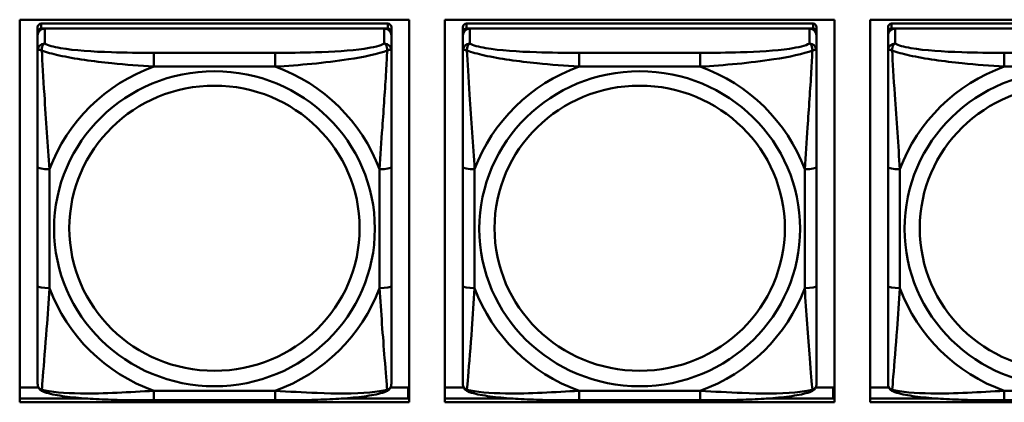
# Model space of a CAD drawing. Header units: inches. Extents: x 0.8 to 75.7, y -7.8 to 49.3.
# Tile 46 of 256: x 35.4 to 37, y 8.5 to 9.1. Entities that reach past the tile are written whole.
import ezdxf

# ---------------------------------------------------------------- set-up
doc = ezdxf.new("R2010")
doc.units = ezdxf.units.IN
doc.header["$MEASUREMENT"] = 0
doc.layers.add('Visible Edges(ROSSANSI)', color=7, linetype='Continuous', lineweight=50)
doc.layers.add('Visible Tangent Edges(ROSSANSI)', color=7, linetype='Continuous', lineweight=50)

msp = doc.modelspace()

# ---------------------------------------------------------------- linework, layer by layer
at = {"layer": 'Visible Edges(ROSSANSI)'}
for p, q in [((35.3514, 8.4858), (35.3514, 9.1245)), ((35.3514, 9.1245), (36.002, 9.1245)), ((35.3814, 9.1121), (35.3814, 9.1038)), ((35.9661, 9.1179), (35.3873, 9.1179)), ((35.3873, 9.1096), (35.9661, 9.1096)), ((35.9602, 9.1096), (35.3932, 9.1096)), ((35.972, 9.1038), (35.972, 9.1121)), ((36.002, 9.1245), (36.002, 8.4858)), ((36.0614, 8.4858), (36.0614, 9.1245)), ((36.0614, 9.1245), (36.712, 9.1245)), ((36.0914, 9.1121), (36.0914, 9.1038)), ((36.6761, 9.1179), (36.0973, 9.1179)), ((36.0973, 9.1096), (36.6761, 9.1096)), ((36.6702, 9.1096), (36.1032, 9.1096)), ((36.682, 9.1038), (36.682, 9.1121)), ((36.712, 9.1245), (36.712, 8.4858)), ((36.7714, 8.4858), (36.7714, 9.1245)), ((36.7714, 9.1245), (37.422, 9.1245)), ((36.8014, 9.1121), (36.8014, 9.1038)), ((37.3861, 9.1179), (36.8073, 9.1179)), ((36.8073, 9.1096), (37.3861, 9.1096)), ((37.3802, 9.1096), (36.8132, 9.1096)), ((35.3814, 9.0981), (35.3814, 9.1038)), ((35.3814, 9.0981), (35.3814, 9.0731)), ((35.972, 9.1038), (35.972, 9.0981)), ((35.972, 9.0731), (35.972, 9.0981)), ((36.0914, 9.0981), (36.0914, 9.1038)), ((36.0914, 9.0981), (36.0914, 9.0731)), ((36.682, 9.1038), (36.682, 9.0981)), ((36.682, 9.0731), (36.682, 9.0981)), ((36.8014, 9.0981), (36.8014, 9.1038)), ((36.8014, 9.0981), (36.8014, 9.0731)), ((35.3814, 8.8787), (35.3814, 8.6801)), ((35.972, 8.6801), (35.972, 8.8787)), ((36.0914, 8.8787), (36.0914, 8.6801)), ((36.682, 8.6801), (36.682, 8.8787)), ((36.8014, 8.8787), (36.8014, 8.6801)), ((35.3514, 8.5107), (35.3827, 8.5107)), ((35.9707, 8.5107), (35.9999, 8.5107)), ((35.9999, 8.5107), (35.9999, 8.4919)), ((36.002, 8.5029), (35.9999, 8.5029)), ((36.0614, 8.5107), (36.0927, 8.5107)), ((36.6807, 8.5107), (36.7099, 8.5107)), ((36.7099, 8.5107), (36.7099, 8.4919)), ((36.712, 8.5029), (36.7099, 8.5029)), ((36.7714, 8.5107), (36.8027, 8.5107)), ((35.3514, 8.4919), (35.4653, 8.4919)), ((36.002, 8.4858), (35.3514, 8.4858)), ((35.7778, 8.4891), (35.5755, 8.4891)), ((35.888, 8.4919), (36.002, 8.4919)), ((36.0614, 8.4919), (36.1753, 8.4919)), ((36.712, 8.4858), (36.0614, 8.4858)), ((36.4878, 8.4891), (36.2855, 8.4891)), ((36.598, 8.4919), (36.712, 8.4919)), ((36.7714, 8.4919), (36.8853, 8.4919)), ((37.422, 8.4858), (36.7714, 8.4858)), ((37.1978, 8.4891), (36.9955, 8.4891))]:
    msp.add_line(p, q, dxfattribs=at)
for centre, major_axis, start_param, end_param in [((35.3873, 9.1121), (-0.00591, 0), 4.712389, 6.283185), ((35.3932, 9.0981), (-0.0118, 0), 4.712389, 6.283185), ((35.3873, 9.1038), (-0.00591, 0), 4.712389, 6.283185), ((35.9602, 9.0981), (0.0118, 0), 0, 1.570796), ((35.9661, 9.1121), (0.00591, 0), 0, 1.570796), ((35.9661, 9.1038), (0.00591, 0), 0, 1.570796), ((36.0973, 9.1121), (-0.00591, 0), 4.712389, 6.283185), ((36.1032, 9.0981), (-0.0118, 0), 4.712389, 6.283185), ((36.0973, 9.1038), (-0.00591, 0), 4.712389, 6.283185), ((36.6702, 9.0981), (0.0118, 0), 0, 1.570796), ((36.6761, 9.1121), (0.00591, 0), 0, 1.570796), ((36.6761, 9.1038), (0.00591, 0), 0, 1.570796), ((36.8073, 9.1121), (-0.00591, 0), 4.712389, 6.283185), ((36.8132, 9.0981), (-0.0118, 0), 4.712389, 6.283185), ((36.8073, 9.1038), (-0.00591, 0), 4.712389, 6.283185)]:
    msp.add_ellipse(centre, major_axis=major_axis, ratio=0.981793, start_param=start_param, end_param=end_param, dxfattribs=at)
for points, knots in [([(35.3814, 9.0731), (35.3814, 9.064), (35.3814, 9.0488), (35.3814, 9.0316), (35.3814, 9.0052), (35.3814, 8.9749), (35.3814, 8.9455), (35.3814, 8.9231), (35.3814, 8.9007), (35.3814, 8.8787)], [-0.7968224, -0.7968224, -0.7968224, -0.7968224, -0.6514613, -0.6514613, -0.6514613, -0.427691, -0.427691, -0.427691, -0.2569517, -0.2569517, -0.2569517, -0.2569517]), ([(35.972, 8.8787), (35.972, 8.9019), (35.972, 8.9256), (35.972, 8.9493), (35.972, 8.9804), (35.972, 9.0127), (35.972, 9.0395), (35.972, 9.0534), (35.972, 9.0654), (35.972, 9.0731)], [0.2569537, 0.2569537, 0.2569537, 0.2569537, 0.4371919, 0.4371919, 0.4371919, 0.6739428, 0.6739428, 0.6739428, 0.7963818, 0.7963818, 0.7963818, 0.7963818]), ([(36.0914, 9.0731), (36.0914, 9.064), (36.0914, 9.0488), (36.0914, 9.0316), (36.0914, 9.0052), (36.0914, 8.9749), (36.0914, 8.9455), (36.0914, 8.9231), (36.0914, 8.9007), (36.0914, 8.8787)], [-0.7968224, -0.7968224, -0.7968224, -0.7968224, -0.6514613, -0.6514613, -0.6514613, -0.427691, -0.427691, -0.427691, -0.2569517, -0.2569517, -0.2569517, -0.2569517]), ([(36.682, 8.8787), (36.682, 8.9019), (36.682, 8.9256), (36.682, 8.9493), (36.682, 8.9804), (36.682, 9.0127), (36.682, 9.0395), (36.682, 9.0534), (36.682, 9.0654), (36.682, 9.0731)], [0.2569537, 0.2569537, 0.2569537, 0.2569537, 0.4371919, 0.4371919, 0.4371919, 0.6739428, 0.6739428, 0.6739428, 0.7963818, 0.7963818, 0.7963818, 0.7963818]), ([(36.8014, 9.0731), (36.8014, 9.064), (36.8014, 9.0488), (36.8014, 9.0316), (36.8014, 9.0052), (36.8014, 8.9749), (36.8014, 8.9455), (36.8014, 8.9231), (36.8014, 8.9007), (36.8014, 8.8787)], [-0.7968224, -0.7968224, -0.7968224, -0.7968224, -0.6514613, -0.6514613, -0.6514613, -0.427691, -0.427691, -0.427691, -0.2569517, -0.2569517, -0.2569517, -0.2569517]), ([(35.3814, 8.6801), (35.3814, 8.6568), (35.3814, 8.6335), (35.3814, 8.6113), (35.3814, 8.5821), (35.3814, 8.5538), (35.3814, 8.5349), (35.3814, 8.5252), (35.3814, 8.5184), (35.3814, 8.5165)], [0.2569537, 0.2569537, 0.2569537, 0.2569537, 0.4371919, 0.4371919, 0.4371919, 0.6739428, 0.6739428, 0.6739428, 0.7963818, 0.7963818, 0.7963818, 0.7963818]), ([(35.972, 8.5165), (35.972, 8.5187), (35.972, 8.5279), (35.972, 8.5407), (35.972, 8.5602), (35.972, 8.5871), (35.972, 8.6148), (35.972, 8.636), (35.972, 8.6581), (35.972, 8.6801)], [-0.7968224, -0.7968224, -0.7968224, -0.7968224, -0.6514613, -0.6514613, -0.6514613, -0.427691, -0.427691, -0.427691, -0.2569517, -0.2569517, -0.2569517, -0.2569517]), ([(36.0914, 8.6801), (36.0914, 8.6568), (36.0914, 8.6335), (36.0914, 8.6113), (36.0914, 8.5821), (36.0914, 8.5538), (36.0914, 8.5349), (36.0914, 8.5252), (36.0914, 8.5184), (36.0914, 8.5165)], [0.2569537, 0.2569537, 0.2569537, 0.2569537, 0.4371919, 0.4371919, 0.4371919, 0.6739428, 0.6739428, 0.6739428, 0.7963818, 0.7963818, 0.7963818, 0.7963818]), ([(36.682, 8.5165), (36.682, 8.5187), (36.682, 8.5279), (36.682, 8.5407), (36.682, 8.5602), (36.682, 8.5871), (36.682, 8.6148), (36.682, 8.636), (36.682, 8.6581), (36.682, 8.6801)], [-0.7968224, -0.7968224, -0.7968224, -0.7968224, -0.6514613, -0.6514613, -0.6514613, -0.427691, -0.427691, -0.427691, -0.2569517, -0.2569517, -0.2569517, -0.2569517]), ([(36.8014, 8.6801), (36.8014, 8.6568), (36.8014, 8.6335), (36.8014, 8.6113), (36.8014, 8.5821), (36.8014, 8.5538), (36.8014, 8.5349), (36.8014, 8.5252), (36.8014, 8.5184), (36.8014, 8.5165)], [0.2569537, 0.2569537, 0.2569537, 0.2569537, 0.4371919, 0.4371919, 0.4371919, 0.6739428, 0.6739428, 0.6739428, 0.7963818, 0.7963818, 0.7963818, 0.7963818]), ([(35.3895, 8.5042), (35.3884, 8.5047), (35.3873, 8.5053), (35.3853, 8.5068), (35.3845, 8.5078), (35.3831, 8.5097), (35.3826, 8.5107), (35.3819, 8.5126), (35.3817, 8.5135), (35.3815, 8.5151), (35.3814, 8.5159), (35.3814, 8.5165)], [0.02510739, 0.02510739, 0.02510739, 0.02510739, 0.03073999, 0.03073999, 0.03637259, 0.03637259, 0.0420052, 0.0420052, 0.0476378, 0.0476378, 0.0532704, 0.0532704, 0.0532704, 0.0532704]), ([(35.5755, 8.4891), (35.562, 8.4891), (35.5483, 8.4892), (35.5211, 8.4895), (35.5075, 8.4899), (35.4806, 8.4909), (35.4673, 8.4916), (35.4416, 8.4938), (35.4295, 8.4951), (35.4074, 8.4987), (35.3979, 8.5007), (35.3895, 8.5042)], [0.2569517, 0.2569517, 0.2569517, 0.2569517, 0.3597049, 0.3597049, 0.4624581, 0.4624581, 0.5652112, 0.5652112, 0.6679644, 0.6679644, 0.7707176, 0.7707176, 0.7707176, 0.7707176]), ([(35.9639, 8.5042), (35.9555, 8.5007), (35.946, 8.4987), (35.9239, 8.4951), (35.9118, 8.4938), (35.8861, 8.4916), (35.8728, 8.4909), (35.8459, 8.4899), (35.8323, 8.4895), (35.805, 8.4892), (35.7914, 8.4891), (35.7778, 8.4891)], [-0.7703505, -0.7703505, -0.7703505, -0.7703505, -0.6676711, -0.6676711, -0.5649918, -0.5649918, -0.4623124, -0.4623124, -0.3596331, -0.3596331, -0.2569537, -0.2569537, -0.2569537, -0.2569537]), ([(35.9639, 8.5042), (35.965, 8.5047), (35.9661, 8.5053), (35.968, 8.5068), (35.9689, 8.5078), (35.9703, 8.5097), (35.9708, 8.5107), (35.9715, 8.5126), (35.9717, 8.5135), (35.9719, 8.5151), (35.972, 8.5159), (35.972, 8.5165)], [0.02510739, 0.02510739, 0.02510739, 0.02510739, 0.03073999, 0.03073999, 0.03637259, 0.03637259, 0.0420052, 0.0420052, 0.0476378, 0.0476378, 0.0532704, 0.0532704, 0.0532704, 0.0532704]), ([(36.0995, 8.5042), (36.0984, 8.5047), (36.0973, 8.5053), (36.0953, 8.5068), (36.0945, 8.5078), (36.0931, 8.5097), (36.0926, 8.5107), (36.0919, 8.5126), (36.0917, 8.5135), (36.0915, 8.5151), (36.0914, 8.5159), (36.0914, 8.5165)], [0.02510739, 0.02510739, 0.02510739, 0.02510739, 0.03073999, 0.03073999, 0.03637259, 0.03637259, 0.0420052, 0.0420052, 0.0476378, 0.0476378, 0.0532704, 0.0532704, 0.0532704, 0.0532704]), ([(36.2855, 8.4891), (36.272, 8.4891), (36.2583, 8.4892), (36.2311, 8.4895), (36.2175, 8.4899), (36.1906, 8.4909), (36.1773, 8.4916), (36.1516, 8.4938), (36.1395, 8.4951), (36.1174, 8.4987), (36.1079, 8.5007), (36.0995, 8.5042)], [0.2569517, 0.2569517, 0.2569517, 0.2569517, 0.3597049, 0.3597049, 0.4624581, 0.4624581, 0.5652112, 0.5652112, 0.6679644, 0.6679644, 0.7707176, 0.7707176, 0.7707176, 0.7707176]), ([(36.6739, 8.5042), (36.6655, 8.5007), (36.656, 8.4987), (36.6339, 8.4951), (36.6218, 8.4938), (36.5961, 8.4916), (36.5828, 8.4909), (36.5559, 8.4899), (36.5423, 8.4895), (36.515, 8.4892), (36.5014, 8.4891), (36.4878, 8.4891)], [-0.7703505, -0.7703505, -0.7703505, -0.7703505, -0.6676711, -0.6676711, -0.5649918, -0.5649918, -0.4623124, -0.4623124, -0.3596331, -0.3596331, -0.2569537, -0.2569537, -0.2569537, -0.2569537]), ([(36.6739, 8.5042), (36.675, 8.5047), (36.6761, 8.5053), (36.678, 8.5068), (36.6789, 8.5078), (36.6803, 8.5097), (36.6808, 8.5107), (36.6815, 8.5126), (36.6817, 8.5135), (36.6819, 8.5151), (36.682, 8.5159), (36.682, 8.5165)], [0.02510739, 0.02510739, 0.02510739, 0.02510739, 0.03073999, 0.03073999, 0.03637259, 0.03637259, 0.0420052, 0.0420052, 0.0476378, 0.0476378, 0.0532704, 0.0532704, 0.0532704, 0.0532704]), ([(36.8095, 8.5042), (36.8084, 8.5047), (36.8073, 8.5053), (36.8053, 8.5068), (36.8045, 8.5078), (36.8031, 8.5097), (36.8026, 8.5107), (36.8019, 8.5126), (36.8017, 8.5135), (36.8015, 8.5151), (36.8014, 8.5159), (36.8014, 8.5165)], [0.02510739, 0.02510739, 0.02510739, 0.02510739, 0.03073999, 0.03073999, 0.03637259, 0.03637259, 0.0420052, 0.0420052, 0.0476378, 0.0476378, 0.0532704, 0.0532704, 0.0532704, 0.0532704]), ([(36.9955, 8.4891), (36.982, 8.4891), (36.9683, 8.4892), (36.9411, 8.4895), (36.9275, 8.4899), (36.9006, 8.4909), (36.8873, 8.4916), (36.8616, 8.4938), (36.8495, 8.4951), (36.8274, 8.4987), (36.8179, 8.5007), (36.8095, 8.5042)], [0.2569517, 0.2569517, 0.2569517, 0.2569517, 0.3597049, 0.3597049, 0.4624581, 0.4624581, 0.5652112, 0.5652112, 0.6679644, 0.6679644, 0.7707176, 0.7707176, 0.7707176, 0.7707176])]:
    msp.add_open_spline(points, degree=3, knots=knots, dxfattribs=at)
at = {"layer": 'Visible Tangent Edges(ROSSANSI)'}
for p, q in [((35.3873, 9.1096), (35.3873, 9.1179)), ((35.3932, 9.0847), (35.3932, 9.1096)), ((35.9602, 9.1096), (35.9602, 9.0847)), ((35.9661, 9.1179), (35.9661, 9.1096)), ((36.0973, 9.1096), (36.0973, 9.1179)), ((36.1032, 9.0847), (36.1032, 9.1096)), ((36.6702, 9.1096), (36.6702, 9.0847)), ((36.6761, 9.1179), (36.6761, 9.1096)), ((36.8073, 9.1096), (36.8073, 9.1179)), ((36.8132, 9.0847), (36.8132, 9.1096)), ((35.5755, 9.0693), (35.5755, 9.0462)), ((35.7778, 9.0693), (35.5755, 9.0693)), ((35.7778, 9.0693), (35.7778, 9.0462)), ((36.2855, 9.0693), (36.2855, 9.0462)), ((36.4878, 9.0693), (36.2855, 9.0693)), ((36.4878, 9.0693), (36.4878, 9.0462)), ((36.9955, 9.0693), (36.9955, 9.0462)), ((37.1978, 9.0693), (36.9955, 9.0693)), ((35.5755, 9.0462), (35.7778, 9.0462)), ((36.2855, 9.0462), (36.4878, 9.0462)), ((36.9955, 9.0462), (37.1978, 9.0462)), ((35.4011, 8.6763), (35.4011, 8.8749)), ((35.9523, 8.8749), (35.9523, 8.6763)), ((36.1111, 8.6763), (36.1111, 8.8749)), ((36.6623, 8.8749), (36.6623, 8.6763)), ((36.8211, 8.6763), (36.8211, 8.8749)), ((35.7778, 8.5051), (35.5755, 8.5051)), ((35.5755, 8.4891), (35.5755, 8.5051)), ((35.7778, 8.4891), (35.7778, 8.5051)), ((36.4878, 8.5051), (36.2855, 8.5051)), ((36.2855, 8.4891), (36.2855, 8.5051)), ((36.4878, 8.4891), (36.4878, 8.5051)), ((37.1978, 8.5051), (36.9955, 8.5051)), ((36.9955, 8.4891), (36.9955, 8.5051))]:
    msp.add_line(p, q, dxfattribs=at)
for centre, major_axis, ratio, start_param, end_param in [((35.3932, 9.0731), (-0.0118, 0), 0.981793, 4.712389, 6.283185), ((35.9602, 9.0731), (0.0118, 0), 0.981793, 0, 1.570796), ((36.1032, 9.0731), (-0.0118, 0), 0.981793, 4.712389, 6.283185), ((36.6702, 9.0731), (0.0118, 0), 0.981793, 0, 1.570796), ((36.8132, 9.0731), (-0.0118, 0), 0.981793, 4.712389, 6.283185), ((35.6767, 8.7756), (-0.2936, 0), 0.981793, 5.064156, 5.931419), ((35.6767, 8.7756), (0.2936, 0), 0.981793, 0.351767, 1.21903), ((36.3867, 8.7756), (-0.2936, 0), 0.981793, 5.064156, 5.931419), ((36.3867, 8.7756), (0.2936, 0), 0.981793, 0.351767, 1.21903), ((37.0967, 8.7756), (-0.2936, 0), 0.981793, 5.064156, 5.931419), ((35.4011, 8.8787), (-0.0197, 0), 0.189952, 0, 1.570796), ((35.9523, 8.8787), (0.0197, 0), 0.189952, 4.712389, 6.283185), ((36.1111, 8.8787), (-0.0197, 0), 0.189952, 0, 1.570796), ((36.6623, 8.8787), (0.0197, 0), 0.189952, 4.712389, 6.283185), ((36.8211, 8.8787), (-0.0197, 0), 0.189952, 0, 1.570796), ((35.4011, 8.6801), (-0.0197, 0), 0.189952, 0, 1.570796), ((35.6767, 8.7756), (-0.2936, 0), 0.981793, 0.351767, 1.21903), ((35.6767, 8.7756), (0.2936, 0), 0.981793, 5.064156, 5.931419), ((35.9523, 8.6801), (0.0197, 0), 0.189952, 4.712389, 6.283185), ((36.1111, 8.6801), (-0.0197, 0), 0.189952, 0, 1.570796), ((36.3867, 8.7756), (-0.2936, 0), 0.981793, 0.351767, 1.21903), ((36.3867, 8.7756), (0.2936, 0), 0.981793, 5.064156, 5.931419), ((36.6623, 8.6801), (0.0197, 0), 0.189952, 4.712389, 6.283185), ((36.8211, 8.6801), (-0.0197, 0), 0.189952, 0, 1.570796), ((37.0967, 8.7756), (-0.2936, 0), 0.981793, 0.351767, 1.21903)]:
    msp.add_ellipse(centre, major_axis=major_axis, ratio=ratio, start_param=start_param, end_param=end_param, dxfattribs=at)
for centre, major_axis in [((35.6767, 8.7756), (-0.2678, 0)), ((36.3867, 8.7756), (-0.2678, 0)), ((37.0967, 8.7756), (-0.2678, 0)), ((35.6767, 8.7764), (-0.2424, 0)), ((36.3867, 8.7764), (-0.2424, 0)), ((37.0967, 8.7764), (-0.2424, 0))]:
    msp.add_ellipse(centre, major_axis=major_axis, ratio=0.981793, dxfattribs=at)
for points, knots in [([(35.3883, 9.0732), (35.3882, 9.0743), (35.3883, 9.0753), (35.3885, 9.0774), (35.3887, 9.0783), (35.3892, 9.0798), (35.3894, 9.0803), (35.3897, 9.081), (35.3898, 9.0812), (35.3901, 9.0818), (35.3903, 9.0821), (35.3909, 9.0829), (35.3913, 9.0833), (35.3922, 9.0841), (35.3927, 9.0845), (35.3932, 9.0847)], [-0.00023197, -0.00023197, -0.00023197, -0.00023197, 0.00913095, 0.00913095, 0.01983142, 0.01983142, 0.02651922, 0.02651922, 0.02986312, 0.02986312, 0.03521335, 0.03521335, 0.04377373, 0.04377373, 0.0532704, 0.0532704, 0.0532704, 0.0532704]), ([(35.5755, 9.0693), (35.5519, 9.0693), (35.5279, 9.0694), (35.5045, 9.0702), (35.4738, 9.0712), (35.443, 9.0731), (35.4197, 9.0771), (35.4077, 9.0792), (35.3981, 9.0818), (35.3932, 9.0847)], [0.2569537, 0.2569537, 0.2569537, 0.2569537, 0.4371919, 0.4371919, 0.4371919, 0.6739428, 0.6739428, 0.6739428, 0.7963818, 0.7963818, 0.7963818, 0.7963818]), ([(35.9602, 9.0847), (35.9544, 9.0813), (35.9419, 9.0783), (35.9267, 9.076), (35.9033, 9.0726), (35.8742, 9.0709), (35.8451, 9.0701), (35.8229, 9.0694), (35.8002, 9.0693), (35.7778, 9.0693)], [-0.7968224, -0.7968224, -0.7968224, -0.7968224, -0.6514613, -0.6514613, -0.6514613, -0.427691, -0.427691, -0.427691, -0.2569517, -0.2569517, -0.2569517, -0.2569517]), ([(35.9602, 9.0847), (35.9607, 9.0845), (35.9612, 9.0841), (35.9621, 9.0833), (35.9625, 9.0829), (35.963, 9.0821), (35.9633, 9.0818), (35.9636, 9.0812), (35.9637, 9.081), (35.964, 9.0803), (35.9642, 9.0798), (35.9646, 9.0783), (35.9648, 9.0774), (35.9651, 9.0753), (35.9651, 9.0743), (35.9651, 9.0732)], [-0.0532704, -0.0532704, -0.0532704, -0.0532704, -0.04377373, -0.04377373, -0.03521335, -0.03521335, -0.02986312, -0.02986312, -0.02651922, -0.02651922, -0.01983142, -0.01983142, -0.00913095, -0.00913095, 0.00023197, 0.00023197, 0.00023197, 0.00023197]), ([(36.0983, 9.0732), (36.0982, 9.0743), (36.0983, 9.0753), (36.0985, 9.0774), (36.0987, 9.0783), (36.0992, 9.0798), (36.0994, 9.0803), (36.0997, 9.081), (36.0998, 9.0812), (36.1001, 9.0818), (36.1003, 9.0821), (36.1009, 9.0829), (36.1013, 9.0833), (36.1022, 9.0841), (36.1027, 9.0845), (36.1032, 9.0847)], [-0.00023197, -0.00023197, -0.00023197, -0.00023197, 0.00913095, 0.00913095, 0.01983142, 0.01983142, 0.02651922, 0.02651922, 0.02986312, 0.02986312, 0.03521335, 0.03521335, 0.04377373, 0.04377373, 0.0532704, 0.0532704, 0.0532704, 0.0532704]), ([(36.2855, 9.0693), (36.2619, 9.0693), (36.2379, 9.0694), (36.2145, 9.0702), (36.1838, 9.0712), (36.153, 9.0731), (36.1297, 9.0771), (36.1177, 9.0792), (36.1081, 9.0818), (36.1032, 9.0847)], [0.2569537, 0.2569537, 0.2569537, 0.2569537, 0.4371919, 0.4371919, 0.4371919, 0.6739428, 0.6739428, 0.6739428, 0.7963818, 0.7963818, 0.7963818, 0.7963818]), ([(36.6702, 9.0847), (36.6644, 9.0813), (36.6519, 9.0783), (36.6367, 9.076), (36.6133, 9.0726), (36.5842, 9.0709), (36.5551, 9.0701), (36.5329, 9.0694), (36.5102, 9.0693), (36.4878, 9.0693)], [-0.7968224, -0.7968224, -0.7968224, -0.7968224, -0.6514613, -0.6514613, -0.6514613, -0.427691, -0.427691, -0.427691, -0.2569517, -0.2569517, -0.2569517, -0.2569517]), ([(36.6702, 9.0847), (36.6707, 9.0845), (36.6712, 9.0841), (36.6721, 9.0833), (36.6725, 9.0829), (36.673, 9.0821), (36.6733, 9.0818), (36.6736, 9.0812), (36.6737, 9.081), (36.674, 9.0803), (36.6742, 9.0798), (36.6746, 9.0783), (36.6748, 9.0774), (36.6751, 9.0753), (36.6751, 9.0743), (36.6751, 9.0732)], [-0.0532704, -0.0532704, -0.0532704, -0.0532704, -0.04377373, -0.04377373, -0.03521335, -0.03521335, -0.02986312, -0.02986312, -0.02651922, -0.02651922, -0.01983142, -0.01983142, -0.00913095, -0.00913095, 0.00023197, 0.00023197, 0.00023197, 0.00023197]), ([(36.8083, 9.0732), (36.8082, 9.0743), (36.8083, 9.0753), (36.8085, 9.0774), (36.8087, 9.0783), (36.8092, 9.0798), (36.8094, 9.0803), (36.8097, 9.081), (36.8098, 9.0812), (36.8101, 9.0818), (36.8103, 9.0821), (36.8109, 9.0829), (36.8113, 9.0833), (36.8122, 9.0841), (36.8127, 9.0845), (36.8132, 9.0847)], [-0.00023197, -0.00023197, -0.00023197, -0.00023197, 0.00913095, 0.00913095, 0.01983142, 0.01983142, 0.02651922, 0.02651922, 0.02986312, 0.02986312, 0.03521335, 0.03521335, 0.04377373, 0.04377373, 0.0532704, 0.0532704, 0.0532704, 0.0532704]), ([(36.9955, 9.0693), (36.9719, 9.0693), (36.9479, 9.0694), (36.9245, 9.0702), (36.8938, 9.0712), (36.863, 9.0731), (36.8397, 9.0771), (36.8277, 9.0792), (36.8181, 9.0818), (36.8132, 9.0847)], [0.2569537, 0.2569537, 0.2569537, 0.2569537, 0.4371919, 0.4371919, 0.4371919, 0.6739428, 0.6739428, 0.6739428, 0.7963818, 0.7963818, 0.7963818, 0.7963818]), ([(35.3814, 9.0731), (35.3814, 9.0734), (35.3815, 9.0736), (35.3817, 9.074), (35.3819, 9.0741), (35.3823, 9.0742), (35.3825, 9.0743), (35.3828, 9.0743), (35.3829, 9.0743), (35.3833, 9.0744), (35.3836, 9.0743), (35.3846, 9.0742), (35.3852, 9.0741), (35.3867, 9.0737), (35.3874, 9.0735), (35.3883, 9.0732)], [-0.0532704, -0.0532704, -0.0532704, -0.0532704, -0.04377373, -0.04377373, -0.03521335, -0.03521335, -0.02986312, -0.02986312, -0.02651922, -0.02651922, -0.01983142, -0.01983142, -0.00913095, -0.00913095, 0.00023197, 0.00023197, 0.00023197, 0.00023197]), ([(35.3883, 9.0732), (35.3959, 9.0703), (35.4059, 9.0674), (35.443, 9.0592), (35.4747, 9.055), (35.5289, 9.0494), (35.5522, 9.0475), (35.5755, 9.0462)], [-0.7478145, -0.7478145, -0.7478145, -0.7478145, -0.6493253, -0.6493253, -0.427691, -0.427691, -0.2569537, -0.2569537, -0.2569537, -0.2569537]), ([(35.4011, 8.8749), (35.3987, 8.9146), (35.3954, 8.9568), (35.3908, 9.0268), (35.3892, 9.0542), (35.3883, 9.0732)], [0.2569517, 0.2569517, 0.2569517, 0.2569517, 0.5559983, 0.5559983, 0.7482818, 0.7482818, 0.7482818, 0.7482818]), ([(35.7778, 9.0462), (35.8183, 9.0485), (35.8607, 9.0523), (35.9263, 9.0624), (35.9508, 9.0674), (35.9651, 9.0732)], [0.2569517, 0.2569517, 0.2569517, 0.2569517, 0.5559983, 0.5559983, 0.7482818, 0.7482818, 0.7482818, 0.7482818]), ([(35.9651, 9.0732), (35.9646, 9.0633), (35.964, 9.0512), (35.9615, 9.0091), (35.9592, 8.9759), (35.9553, 8.9209), (35.9537, 8.8978), (35.9523, 8.8749)], [-0.7478145, -0.7478145, -0.7478145, -0.7478145, -0.6493253, -0.6493253, -0.427691, -0.427691, -0.2569537, -0.2569537, -0.2569537, -0.2569537]), ([(35.9651, 9.0732), (35.966, 9.0735), (35.9667, 9.0737), (35.9682, 9.0741), (35.9688, 9.0742), (35.9697, 9.0743), (35.9701, 9.0744), (35.9705, 9.0743), (35.9706, 9.0743), (35.9709, 9.0743), (35.9711, 9.0742), (35.9715, 9.0741), (35.9716, 9.074), (35.9719, 9.0736), (35.972, 9.0734), (35.972, 9.0731)], [-0.00023197, -0.00023197, -0.00023197, -0.00023197, 0.00913095, 0.00913095, 0.01983142, 0.01983142, 0.02651922, 0.02651922, 0.02986312, 0.02986312, 0.03521335, 0.03521335, 0.04377373, 0.04377373, 0.0532704, 0.0532704, 0.0532704, 0.0532704]), ([(36.0914, 9.0731), (36.0914, 9.0734), (36.0915, 9.0736), (36.0917, 9.074), (36.0919, 9.0741), (36.0923, 9.0742), (36.0925, 9.0743), (36.0928, 9.0743), (36.0929, 9.0743), (36.0933, 9.0744), (36.0936, 9.0743), (36.0946, 9.0742), (36.0952, 9.0741), (36.0967, 9.0737), (36.0974, 9.0735), (36.0983, 9.0732)], [-0.0532704, -0.0532704, -0.0532704, -0.0532704, -0.04377373, -0.04377373, -0.03521335, -0.03521335, -0.02986312, -0.02986312, -0.02651922, -0.02651922, -0.01983142, -0.01983142, -0.00913095, -0.00913095, 0.00023197, 0.00023197, 0.00023197, 0.00023197]), ([(36.0983, 9.0732), (36.1059, 9.0703), (36.1159, 9.0674), (36.153, 9.0592), (36.1847, 9.055), (36.2389, 9.0494), (36.2622, 9.0475), (36.2855, 9.0462)], [-0.7478145, -0.7478145, -0.7478145, -0.7478145, -0.6493253, -0.6493253, -0.427691, -0.427691, -0.2569537, -0.2569537, -0.2569537, -0.2569537]), ([(36.1111, 8.8749), (36.1087, 8.9146), (36.1054, 8.9568), (36.1008, 9.0268), (36.0992, 9.0542), (36.0983, 9.0732)], [0.2569517, 0.2569517, 0.2569517, 0.2569517, 0.5559983, 0.5559983, 0.7482818, 0.7482818, 0.7482818, 0.7482818]), ([(36.4878, 9.0462), (36.5283, 9.0485), (36.5707, 9.0523), (36.6363, 9.0624), (36.6608, 9.0674), (36.6751, 9.0732)], [0.2569517, 0.2569517, 0.2569517, 0.2569517, 0.5559983, 0.5559983, 0.7482818, 0.7482818, 0.7482818, 0.7482818]), ([(36.6751, 9.0732), (36.6746, 9.0633), (36.674, 9.0512), (36.6715, 9.0091), (36.6692, 8.9759), (36.6653, 8.9209), (36.6637, 8.8978), (36.6623, 8.8749)], [-0.7478145, -0.7478145, -0.7478145, -0.7478145, -0.6493253, -0.6493253, -0.427691, -0.427691, -0.2569537, -0.2569537, -0.2569537, -0.2569537]), ([(36.6751, 9.0732), (36.676, 9.0735), (36.6767, 9.0737), (36.6782, 9.0741), (36.6788, 9.0742), (36.6797, 9.0743), (36.6801, 9.0744), (36.6805, 9.0743), (36.6806, 9.0743), (36.6809, 9.0743), (36.6811, 9.0742), (36.6815, 9.0741), (36.6816, 9.074), (36.6819, 9.0736), (36.682, 9.0734), (36.682, 9.0731)], [-0.00023197, -0.00023197, -0.00023197, -0.00023197, 0.00913095, 0.00913095, 0.01983142, 0.01983142, 0.02651922, 0.02651922, 0.02986312, 0.02986312, 0.03521335, 0.03521335, 0.04377373, 0.04377373, 0.0532704, 0.0532704, 0.0532704, 0.0532704]), ([(36.8014, 9.0731), (36.8014, 9.0734), (36.8015, 9.0736), (36.8017, 9.074), (36.8019, 9.0741), (36.8023, 9.0742), (36.8025, 9.0743), (36.8028, 9.0743), (36.8029, 9.0743), (36.8033, 9.0744), (36.8036, 9.0743), (36.8046, 9.0742), (36.8052, 9.0741), (36.8067, 9.0737), (36.8074, 9.0735), (36.8083, 9.0732)], [-0.0532704, -0.0532704, -0.0532704, -0.0532704, -0.04377373, -0.04377373, -0.03521335, -0.03521335, -0.02986312, -0.02986312, -0.02651922, -0.02651922, -0.01983142, -0.01983142, -0.00913095, -0.00913095, 0.00023197, 0.00023197, 0.00023197, 0.00023197]), ([(36.8083, 9.0732), (36.8159, 9.0703), (36.8259, 9.0674), (36.863, 9.0592), (36.8947, 9.055), (36.9489, 9.0494), (36.9722, 9.0475), (36.9955, 9.0462)], [-0.7478145, -0.7478145, -0.7478145, -0.7478145, -0.6493253, -0.6493253, -0.427691, -0.427691, -0.2569537, -0.2569537, -0.2569537, -0.2569537]), ([(36.8211, 8.8749), (36.8187, 8.9146), (36.8154, 8.9568), (36.8108, 9.0268), (36.8092, 9.0542), (36.8083, 9.0732)], [0.2569517, 0.2569517, 0.2569517, 0.2569517, 0.5559983, 0.5559983, 0.7482818, 0.7482818, 0.7482818, 0.7482818]), ([(35.3883, 8.5069), (35.3888, 8.5119), (35.3894, 8.5195), (35.3919, 8.5501), (35.3942, 8.5793), (35.3981, 8.6308), (35.3997, 8.6533), (35.4011, 8.6763)], [-0.7478145, -0.7478145, -0.7478145, -0.7478145, -0.6493253, -0.6493253, -0.427691, -0.427691, -0.2569537, -0.2569537, -0.2569537, -0.2569537]), ([(35.9523, 8.6763), (35.9547, 8.6366), (35.958, 8.5955), (35.9626, 8.5366), (35.9642, 8.5161), (35.9651, 8.5069)], [0.2569517, 0.2569517, 0.2569517, 0.2569517, 0.5559983, 0.5559983, 0.7482818, 0.7482818, 0.7482818, 0.7482818]), ([(36.0983, 8.5069), (36.0988, 8.5119), (36.0994, 8.5195), (36.1019, 8.5501), (36.1042, 8.5793), (36.1081, 8.6308), (36.1097, 8.6533), (36.1111, 8.6763)], [-0.7478145, -0.7478145, -0.7478145, -0.7478145, -0.6493253, -0.6493253, -0.427691, -0.427691, -0.2569537, -0.2569537, -0.2569537, -0.2569537]), ([(36.6623, 8.6763), (36.6647, 8.6366), (36.668, 8.5955), (36.6726, 8.5366), (36.6742, 8.5161), (36.6751, 8.5069)], [0.2569517, 0.2569517, 0.2569517, 0.2569517, 0.5559983, 0.5559983, 0.7482818, 0.7482818, 0.7482818, 0.7482818]), ([(36.8083, 8.5069), (36.8088, 8.5119), (36.8094, 8.5195), (36.8119, 8.5501), (36.8142, 8.5793), (36.8181, 8.6308), (36.8197, 8.6533), (36.8211, 8.6763)], [-0.7478145, -0.7478145, -0.7478145, -0.7478145, -0.6493253, -0.6493253, -0.427691, -0.427691, -0.2569537, -0.2569537, -0.2569537, -0.2569537]), ([(35.3883, 8.5069), (35.3874, 8.5071), (35.3867, 8.5075), (35.3852, 8.5083), (35.3846, 8.5088), (35.3836, 8.5098), (35.3833, 8.5102), (35.3829, 8.5108), (35.3828, 8.511), (35.3825, 8.5116), (35.3823, 8.512), (35.3819, 8.5129), (35.3817, 8.5136), (35.3815, 8.515), (35.3814, 8.5157), (35.3814, 8.5165)], [-0.00023197, -0.00023197, -0.00023197, -0.00023197, 0.00913095, 0.00913095, 0.01983142, 0.01983142, 0.02651922, 0.02651922, 0.02986312, 0.02986312, 0.03521335, 0.03521335, 0.04377373, 0.04377373, 0.0532704, 0.0532704, 0.0532704, 0.0532704]), ([(35.3895, 8.5042), (35.3893, 8.5043), (35.3891, 8.5044), (35.3887, 8.5047), (35.3885, 8.5051), (35.3883, 8.5059), (35.3882, 8.5063), (35.3883, 8.5069)], [-0.02510739, -0.02510739, -0.02510739, -0.02510739, -0.01983142, -0.01983142, -0.00913095, -0.00913095, 0.00023197, 0.00023197, 0.00023197, 0.00023197]), ([(35.5755, 8.5051), (35.5351, 8.5027), (35.4927, 8.5), (35.427, 8.501), (35.4026, 8.5029), (35.3883, 8.5069)], [0.2569517, 0.2569517, 0.2569517, 0.2569517, 0.5559983, 0.5559983, 0.7482818, 0.7482818, 0.7482818, 0.7482818]), ([(35.9651, 8.5069), (35.9575, 8.5049), (35.9474, 8.5033), (35.9104, 8.5), (35.8787, 8.5002), (35.8244, 8.5023), (35.8012, 8.5036), (35.7778, 8.5051)], [-0.7478145, -0.7478145, -0.7478145, -0.7478145, -0.6493253, -0.6493253, -0.427691, -0.427691, -0.2569537, -0.2569537, -0.2569537, -0.2569537]), ([(35.9651, 8.5069), (35.9651, 8.5063), (35.9651, 8.5059), (35.9648, 8.5051), (35.9646, 8.5047), (35.9642, 8.5044), (35.9641, 8.5043), (35.9639, 8.5042)], [-0.00023197, -0.00023197, -0.00023197, -0.00023197, 0.00913095, 0.00913095, 0.01983142, 0.01983142, 0.02510739, 0.02510739, 0.02510739, 0.02510739]), ([(35.972, 8.5165), (35.972, 8.5157), (35.9719, 8.515), (35.9716, 8.5136), (35.9715, 8.5129), (35.9711, 8.512), (35.9709, 8.5116), (35.9706, 8.511), (35.9705, 8.5108), (35.9701, 8.5102), (35.9697, 8.5098), (35.9688, 8.5088), (35.9682, 8.5083), (35.9667, 8.5075), (35.966, 8.5071), (35.9651, 8.5069)], [-0.0532704, -0.0532704, -0.0532704, -0.0532704, -0.04377373, -0.04377373, -0.03521335, -0.03521335, -0.02986312, -0.02986312, -0.02651922, -0.02651922, -0.01983142, -0.01983142, -0.00913095, -0.00913095, 0.00023197, 0.00023197, 0.00023197, 0.00023197]), ([(36.0983, 8.5069), (36.0974, 8.5071), (36.0967, 8.5075), (36.0952, 8.5083), (36.0946, 8.5088), (36.0936, 8.5098), (36.0933, 8.5102), (36.0929, 8.5108), (36.0928, 8.511), (36.0925, 8.5116), (36.0923, 8.512), (36.0919, 8.5129), (36.0917, 8.5136), (36.0915, 8.515), (36.0914, 8.5157), (36.0914, 8.5165)], [-0.00023197, -0.00023197, -0.00023197, -0.00023197, 0.00913095, 0.00913095, 0.01983142, 0.01983142, 0.02651922, 0.02651922, 0.02986312, 0.02986312, 0.03521335, 0.03521335, 0.04377373, 0.04377373, 0.0532704, 0.0532704, 0.0532704, 0.0532704]), ([(36.0995, 8.5042), (36.0993, 8.5043), (36.0991, 8.5044), (36.0987, 8.5047), (36.0985, 8.5051), (36.0983, 8.5059), (36.0982, 8.5063), (36.0983, 8.5069)], [-0.02510739, -0.02510739, -0.02510739, -0.02510739, -0.01983142, -0.01983142, -0.00913095, -0.00913095, 0.00023197, 0.00023197, 0.00023197, 0.00023197]), ([(36.2855, 8.5051), (36.2451, 8.5027), (36.2027, 8.5), (36.137, 8.501), (36.1126, 8.5029), (36.0983, 8.5069)], [0.2569517, 0.2569517, 0.2569517, 0.2569517, 0.5559983, 0.5559983, 0.7482818, 0.7482818, 0.7482818, 0.7482818]), ([(36.6751, 8.5069), (36.6675, 8.5049), (36.6574, 8.5033), (36.6204, 8.5), (36.5887, 8.5002), (36.5344, 8.5023), (36.5112, 8.5036), (36.4878, 8.5051)], [-0.7478145, -0.7478145, -0.7478145, -0.7478145, -0.6493253, -0.6493253, -0.427691, -0.427691, -0.2569537, -0.2569537, -0.2569537, -0.2569537]), ([(36.6751, 8.5069), (36.6751, 8.5063), (36.6751, 8.5059), (36.6748, 8.5051), (36.6746, 8.5047), (36.6742, 8.5044), (36.6741, 8.5043), (36.6739, 8.5042)], [-0.00023197, -0.00023197, -0.00023197, -0.00023197, 0.00913095, 0.00913095, 0.01983142, 0.01983142, 0.02510739, 0.02510739, 0.02510739, 0.02510739]), ([(36.682, 8.5165), (36.682, 8.5157), (36.6819, 8.515), (36.6816, 8.5136), (36.6815, 8.5129), (36.6811, 8.512), (36.6809, 8.5116), (36.6806, 8.511), (36.6805, 8.5108), (36.6801, 8.5102), (36.6797, 8.5098), (36.6788, 8.5088), (36.6782, 8.5083), (36.6767, 8.5075), (36.676, 8.5071), (36.6751, 8.5069)], [-0.0532704, -0.0532704, -0.0532704, -0.0532704, -0.04377373, -0.04377373, -0.03521335, -0.03521335, -0.02986312, -0.02986312, -0.02651922, -0.02651922, -0.01983142, -0.01983142, -0.00913095, -0.00913095, 0.00023197, 0.00023197, 0.00023197, 0.00023197]), ([(36.8083, 8.5069), (36.8074, 8.5071), (36.8067, 8.5075), (36.8052, 8.5083), (36.8046, 8.5088), (36.8036, 8.5098), (36.8033, 8.5102), (36.8029, 8.5108), (36.8028, 8.511), (36.8025, 8.5116), (36.8023, 8.512), (36.8019, 8.5129), (36.8017, 8.5136), (36.8015, 8.515), (36.8014, 8.5157), (36.8014, 8.5165)], [-0.00023197, -0.00023197, -0.00023197, -0.00023197, 0.00913095, 0.00913095, 0.01983142, 0.01983142, 0.02651922, 0.02651922, 0.02986312, 0.02986312, 0.03521335, 0.03521335, 0.04377373, 0.04377373, 0.0532704, 0.0532704, 0.0532704, 0.0532704]), ([(36.8095, 8.5042), (36.8093, 8.5043), (36.8091, 8.5044), (36.8087, 8.5047), (36.8085, 8.5051), (36.8083, 8.5059), (36.8082, 8.5063), (36.8083, 8.5069)], [-0.02510739, -0.02510739, -0.02510739, -0.02510739, -0.01983142, -0.01983142, -0.00913095, -0.00913095, 0.00023197, 0.00023197, 0.00023197, 0.00023197]), ([(36.9955, 8.5051), (36.9551, 8.5027), (36.9127, 8.5), (36.847, 8.501), (36.8226, 8.5029), (36.8083, 8.5069)], [0.2569517, 0.2569517, 0.2569517, 0.2569517, 0.5559983, 0.5559983, 0.7482818, 0.7482818, 0.7482818, 0.7482818])]:
    msp.add_open_spline(points, degree=3, knots=knots, dxfattribs=at)

doc.saveas('drawing.dxf')
